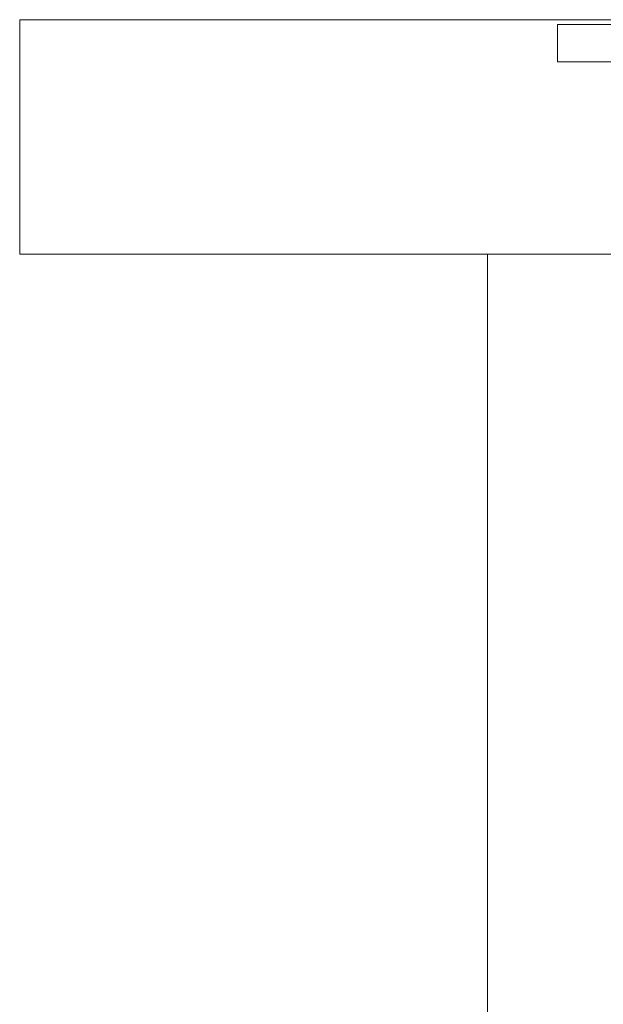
# Model space of a CAD drawing. Header units: millimetres. Extents: x -521669 to 178656, y -69521 to 433382.
# Tile 29 of 256: x -499913 to -499888, y 411094 to 411136. Entities that reach past the tile are written whole.
import ezdxf

# ---------------------------------------------------------------- set-up
doc = ezdxf.new("R2010")
doc.units = ezdxf.units.MM
doc.layers.add('PDF5_Geometry', color=7, linetype='Continuous', true_color=0xaaaaaa)

# ---------------------------------------------------------------- blocks, each defined once
blk = doc.blocks.new('ftfyjjj')
at = {"layer": 'PDF5_Geometry', "color": 3, "lineweight": 18, "true_color": 0x00ff00}
for points in [[(25703.235, 8186.912), (26253.265, 8186.912)], [(25703.235, 8186.912), (25703.235, 8176.892)], [(25703.235, 8176.892), (26253.265, 8176.892)], [(26233.262, 8176.892), (25723.238, 8176.892)], [(25723.238, 8143.448), (25723.238, 8176.892)]]:
    blk.add_lwpolyline(points, close=True, dxfattribs=at)
for points in [[(25730.258, 8186.7), (25726.237, 8186.7), (25726.237, 8186.665), (25726.237, 8186.594), (25726.237, 8186.488), (25726.237, 8186.312), (25726.237, 8186.1), (25726.237, 8185.924), (25726.237, 8185.712), (25726.237, 8185.5), (25726.237, 8185.324), (25726.237, 8185.218), (25726.237, 8185.148), (25726.237, 8185.112), (25730.258, 8185.112)], [(25726.237, 8186.7), (25726.237, 8186.665), (25726.237, 8186.594), (25726.237, 8186.488), (25726.237, 8186.312), (25726.237, 8186.1), (25726.237, 8185.924), (25726.237, 8185.712), (25726.237, 8185.5), (25726.237, 8185.324), (25726.237, 8185.218), (25726.237, 8185.148), (25726.237, 8185.112)], [(25730.258, 8186.7), (25726.237, 8186.7), (25726.237, 8186.665), (25726.237, 8186.594), (25726.237, 8186.488), (25726.237, 8186.312), (25726.237, 8186.1), (25726.237, 8185.924), (25726.237, 8185.712), (25726.237, 8185.5), (25726.237, 8185.324), (25726.237, 8185.218), (25726.237, 8185.148), (25726.237, 8185.112), (25726.237, 8185.148), (25726.237, 8185.218), (25726.237, 8185.324), (25726.237, 8185.5), (25726.237, 8185.712), (25726.237, 8185.924), (25726.237, 8186.1), (25726.237, 8186.312), (25726.237, 8186.488), (25726.237, 8186.594), (25726.237, 8186.665), (25726.237, 8186.7), (25730.258, 8186.7)], [(25726.237, 8185.112), (25726.237, 8185.148), (25726.237, 8185.218), (25726.237, 8185.324), (25726.237, 8185.5), (25726.237, 8185.712), (25726.237, 8185.924), (25726.237, 8186.1), (25726.237, 8186.312), (25726.237, 8186.488), (25726.237, 8186.594), (25726.237, 8186.665), (25726.237, 8186.7)], [(25726.237, 8186.7), (25726.237, 8186.665), (25726.237, 8186.594), (25726.237, 8186.488), (25726.237, 8186.312), (25726.237, 8186.1), (25726.237, 8185.924), (25726.237, 8185.712), (25726.237, 8185.5), (25726.237, 8185.324), (25726.237, 8185.218), (25726.237, 8185.148), (25726.237, 8185.112)], [(25730.258, 8186.7), (25726.237, 8186.7)], [(25726.237, 8185.112), (25726.237, 8185.148), (25726.237, 8185.218), (25726.237, 8185.324), (25726.237, 8185.5), (25726.237, 8185.712), (25726.237, 8185.924), (25726.237, 8186.1), (25726.237, 8186.312), (25726.237, 8186.488), (25726.237, 8186.594), (25726.237, 8186.665), (25726.237, 8186.7)], [(25726.237, 8186.7), (25726.237, 8186.665), (25726.237, 8186.594), (25726.237, 8186.488), (25726.237, 8186.312), (25726.237, 8186.1), (25726.237, 8185.924), (25726.237, 8185.712), (25726.237, 8185.5), (25726.237, 8185.324), (25726.237, 8185.218), (25726.237, 8185.148), (25726.237, 8185.112)], [(25730.258, 8186.7), (25726.237, 8186.7)], [(25726.237, 8185.112), (25726.237, 8185.148), (25726.237, 8185.218), (25726.237, 8185.324), (25726.237, 8185.5), (25726.237, 8185.712), (25726.237, 8185.924), (25726.237, 8186.1), (25726.237, 8186.312), (25726.237, 8186.488), (25726.237, 8186.594), (25726.237, 8186.665), (25726.237, 8186.7)], [(25726.237, 8186.7), (25726.237, 8186.665), (25726.237, 8186.594), (25726.237, 8186.488), (25726.237, 8186.312), (25726.237, 8186.1), (25726.237, 8185.924), (25726.237, 8185.712), (25726.237, 8185.5), (25726.237, 8185.324), (25726.237, 8185.218), (25726.237, 8185.148), (25726.237, 8185.112)], [(25730.258, 8186.7), (25726.237, 8186.7)], [(25726.237, 8185.112), (25726.237, 8185.148), (25726.237, 8185.218), (25726.237, 8185.324), (25726.237, 8185.5), (25726.237, 8185.712), (25726.237, 8185.924), (25726.237, 8186.1), (25726.237, 8186.312), (25726.237, 8186.488), (25726.237, 8186.594), (25726.237, 8186.665), (25726.237, 8186.7)], [(25726.237, 8186.7), (25726.237, 8186.665), (25726.237, 8186.594), (25726.237, 8186.488), (25726.237, 8186.312), (25726.237, 8186.1), (25726.237, 8185.924), (25726.237, 8185.712), (25726.237, 8185.5), (25726.237, 8185.324), (25726.237, 8185.218), (25726.237, 8185.148), (25726.237, 8185.112)], [(25730.258, 8186.7), (25726.237, 8186.7)], [(25726.237, 8185.112), (25726.237, 8185.148), (25726.237, 8185.218), (25726.237, 8185.324), (25726.237, 8185.5), (25726.237, 8185.712), (25726.237, 8185.924), (25726.237, 8186.1), (25726.237, 8186.312), (25726.237, 8186.488), (25726.237, 8186.594), (25726.237, 8186.665), (25726.237, 8186.7)], [(25726.237, 8186.7), (25726.237, 8186.665), (25726.237, 8186.594), (25726.237, 8186.488), (25726.237, 8186.312), (25726.237, 8186.1), (25726.237, 8185.924), (25726.237, 8185.712), (25726.237, 8185.5), (25726.237, 8185.324), (25726.237, 8185.218), (25726.237, 8185.148), (25726.237, 8185.112)], [(25730.258, 8186.7), (25726.237, 8186.7)], [(25726.237, 8185.112), (25726.237, 8185.148), (25726.237, 8185.218), (25726.237, 8185.324), (25726.237, 8185.5), (25726.237, 8185.712), (25726.237, 8185.924), (25726.237, 8186.1), (25726.237, 8186.312), (25726.237, 8186.488), (25726.237, 8186.594), (25726.237, 8186.665), (25726.237, 8186.7)], [(25726.237, 8186.7), (25726.237, 8186.665), (25726.237, 8186.594), (25726.237, 8186.488), (25726.237, 8186.312), (25726.237, 8186.1), (25726.237, 8185.924), (25726.237, 8185.712), (25726.237, 8185.5), (25726.237, 8185.324), (25726.237, 8185.218), (25726.237, 8185.148), (25726.237, 8185.112)], [(25730.258, 8186.7), (25726.237, 8186.7)], [(25726.237, 8185.112), (25726.237, 8185.148), (25726.237, 8185.218), (25726.237, 8185.324), (25726.237, 8185.5), (25726.237, 8185.712), (25726.237, 8185.924), (25726.237, 8186.1), (25726.237, 8186.312), (25726.237, 8186.488), (25726.237, 8186.594), (25726.237, 8186.665), (25726.237, 8186.7)], [(25726.237, 8186.7), (25726.237, 8186.665), (25726.237, 8186.594), (25726.237, 8186.488), (25726.237, 8186.312), (25726.237, 8186.1), (25726.237, 8185.924), (25726.237, 8185.712), (25726.237, 8185.5), (25726.237, 8185.324), (25726.237, 8185.218), (25726.237, 8185.148), (25726.237, 8185.112)], [(25730.258, 8186.7), (25726.237, 8186.7)], [(25726.237, 8185.112), (25726.237, 8185.148), (25726.237, 8185.218), (25726.237, 8185.324), (25726.237, 8185.5), (25726.237, 8185.712), (25726.237, 8185.924), (25726.237, 8186.1), (25726.237, 8186.312), (25726.237, 8186.488), (25726.237, 8186.594), (25726.237, 8186.665), (25726.237, 8186.7)], [(25726.237, 8186.7), (25726.237, 8186.665), (25726.237, 8186.594), (25726.237, 8186.488), (25726.237, 8186.312), (25726.237, 8186.1), (25726.237, 8185.924), (25726.237, 8185.712), (25726.237, 8185.5), (25726.237, 8185.324), (25726.237, 8185.218), (25726.237, 8185.148), (25726.237, 8185.112)], [(25730.258, 8186.7), (25726.237, 8186.7)], [(25726.237, 8185.112), (25726.237, 8185.148), (25726.237, 8185.218), (25726.237, 8185.324), (25726.237, 8185.5), (25726.237, 8185.712), (25726.237, 8185.924), (25726.237, 8186.1), (25726.237, 8186.312), (25726.237, 8186.488), (25726.237, 8186.594), (25726.237, 8186.665), (25726.237, 8186.7)], [(25726.237, 8186.7), (25726.237, 8186.665), (25726.237, 8186.594), (25726.237, 8186.488), (25726.237, 8186.312), (25726.237, 8186.1), (25726.237, 8185.924), (25726.237, 8185.712), (25726.237, 8185.5), (25726.237, 8185.324), (25726.237, 8185.218), (25726.237, 8185.148), (25726.237, 8185.112)], [(25730.258, 8186.7), (25726.237, 8186.7)], [(25726.237, 8185.112), (25726.237, 8185.148), (25726.237, 8185.218), (25726.237, 8185.324), (25726.237, 8185.5), (25726.237, 8185.712), (25726.237, 8185.924), (25726.237, 8186.1), (25726.237, 8186.312), (25726.237, 8186.488), (25726.237, 8186.594), (25726.237, 8186.665), (25726.237, 8186.7)], [(25726.237, 8186.7), (25726.237, 8186.665), (25726.237, 8186.594), (25726.237, 8186.488), (25726.237, 8186.312), (25726.237, 8186.1), (25726.237, 8185.924), (25726.237, 8185.712), (25726.237, 8185.5), (25726.237, 8185.324), (25726.237, 8185.218), (25726.237, 8185.148), (25726.237, 8185.112)], [(25730.258, 8186.7), (25726.237, 8186.7)], [(25726.237, 8185.112), (25726.237, 8185.148), (25726.237, 8185.218), (25726.237, 8185.324), (25726.237, 8185.5), (25726.237, 8185.712), (25726.237, 8185.924), (25726.237, 8186.1), (25726.237, 8186.312), (25726.237, 8186.488), (25726.237, 8186.594), (25726.237, 8186.665), (25726.237, 8186.7)], [(25726.237, 8186.7), (25726.237, 8186.665), (25726.237, 8186.594), (25726.237, 8186.488), (25726.237, 8186.312), (25726.237, 8186.1), (25726.237, 8185.924), (25726.237, 8185.712), (25726.237, 8185.5), (25726.237, 8185.324), (25726.237, 8185.218), (25726.237, 8185.148), (25726.237, 8185.112)], [(25730.258, 8186.7), (25726.237, 8186.7)], [(25726.237, 8185.112), (25726.237, 8185.148), (25726.237, 8185.218), (25726.237, 8185.324), (25726.237, 8185.5), (25726.237, 8185.712), (25726.237, 8185.924), (25726.237, 8186.1), (25726.237, 8186.312), (25726.237, 8186.488), (25726.237, 8186.594), (25726.237, 8186.665), (25726.237, 8186.7)], [(25726.237, 8186.7), (25726.237, 8186.665), (25726.237, 8186.594), (25726.237, 8186.488), (25726.237, 8186.312), (25726.237, 8186.1), (25726.237, 8185.924), (25726.237, 8185.712), (25726.237, 8185.5), (25726.237, 8185.324), (25726.237, 8185.218), (25726.237, 8185.148), (25726.237, 8185.112)], [(25730.258, 8186.7), (25726.237, 8186.7)], [(25726.237, 8185.112), (25726.237, 8185.148), (25726.237, 8185.218), (25726.237, 8185.324), (25726.237, 8185.5), (25726.237, 8185.712), (25726.237, 8185.924), (25726.237, 8186.1), (25726.237, 8186.312), (25726.237, 8186.488), (25726.237, 8186.594), (25726.237, 8186.665), (25726.237, 8186.7)], [(25726.237, 8186.7), (25726.237, 8186.665), (25726.237, 8186.594), (25726.237, 8186.488), (25726.237, 8186.312), (25726.237, 8186.1), (25726.237, 8185.924), (25726.237, 8185.712), (25726.237, 8185.5), (25726.237, 8185.324), (25726.237, 8185.218), (25726.237, 8185.148), (25726.237, 8185.112)], [(25730.258, 8186.7), (25726.237, 8186.7)], [(25726.237, 8185.112), (25726.237, 8185.148), (25726.237, 8185.218), (25726.237, 8185.324), (25726.237, 8185.5), (25726.237, 8185.712), (25726.237, 8185.924), (25726.237, 8186.1), (25726.237, 8186.312), (25726.237, 8186.488), (25726.237, 8186.594), (25726.237, 8186.665), (25726.237, 8186.7)], [(25726.237, 8186.7), (25726.237, 8186.665), (25726.237, 8186.594), (25726.237, 8186.488), (25726.237, 8186.312), (25726.237, 8186.1), (25726.237, 8185.924), (25726.237, 8185.712), (25726.237, 8185.5), (25726.237, 8185.324), (25726.237, 8185.218), (25726.237, 8185.148), (25726.237, 8185.112)], [(25730.258, 8186.7), (25726.237, 8186.7)], [(25726.237, 8185.112), (25726.237, 8185.148), (25726.237, 8185.218), (25726.237, 8185.324), (25726.237, 8185.5), (25726.237, 8185.712), (25726.237, 8185.924), (25726.237, 8186.1), (25726.237, 8186.312), (25726.237, 8186.488), (25726.237, 8186.594), (25726.237, 8186.665), (25726.237, 8186.7)], [(25726.237, 8186.7), (25726.237, 8186.665), (25726.237, 8186.594), (25726.237, 8186.488), (25726.237, 8186.312), (25726.237, 8186.1), (25726.237, 8185.924), (25726.237, 8185.712), (25726.237, 8185.5), (25726.237, 8185.324), (25726.237, 8185.218), (25726.237, 8185.148), (25726.237, 8185.112)], [(25730.258, 8186.7), (25726.237, 8186.7)], [(25726.237, 8185.112), (25726.237, 8185.148), (25726.237, 8185.218), (25726.237, 8185.324), (25726.237, 8185.5), (25726.237, 8185.712), (25726.237, 8185.924), (25726.237, 8186.1), (25726.237, 8186.312), (25726.237, 8186.488), (25726.237, 8186.594), (25726.237, 8186.665), (25726.237, 8186.7)], [(25726.237, 8186.7), (25726.237, 8186.665), (25726.237, 8186.594), (25726.237, 8186.488), (25726.237, 8186.312), (25726.237, 8186.1), (25726.237, 8185.924), (25726.237, 8185.712), (25726.237, 8185.5), (25726.237, 8185.324), (25726.237, 8185.218), (25726.237, 8185.148), (25726.237, 8185.112)], [(25730.258, 8186.7), (25726.237, 8186.7)], [(25726.237, 8185.112), (25726.237, 8185.148), (25726.237, 8185.218), (25726.237, 8185.324), (25726.237, 8185.5), (25726.237, 8185.712), (25726.237, 8185.924), (25726.237, 8186.1), (25726.237, 8186.312), (25726.237, 8186.488), (25726.237, 8186.594), (25726.237, 8186.665), (25726.237, 8186.7)], [(25726.237, 8186.7), (25726.237, 8186.665), (25726.237, 8186.594), (25726.237, 8186.488), (25726.237, 8186.312), (25726.237, 8186.1), (25726.237, 8185.924), (25726.237, 8185.712), (25726.237, 8185.5), (25726.237, 8185.324), (25726.237, 8185.218), (25726.237, 8185.148), (25726.237, 8185.112)], [(25730.258, 8186.7), (25726.237, 8186.7)], [(25726.237, 8185.112), (25726.237, 8185.148), (25726.237, 8185.218), (25726.237, 8185.324), (25726.237, 8185.5), (25726.237, 8185.712), (25726.237, 8185.924), (25726.237, 8186.1), (25726.237, 8186.312), (25726.237, 8186.488), (25726.237, 8186.594), (25726.237, 8186.665), (25726.237, 8186.7)], [(25726.237, 8186.7), (25726.237, 8186.665), (25726.237, 8186.594), (25726.237, 8186.488), (25726.237, 8186.312), (25726.237, 8186.1), (25726.237, 8185.924), (25726.237, 8185.712), (25726.237, 8185.5), (25726.237, 8185.324), (25726.237, 8185.218), (25726.237, 8185.148), (25726.237, 8185.112)], [(25730.258, 8186.7), (25726.237, 8186.7)], [(25726.237, 8185.112), (25726.237, 8185.148), (25726.237, 8185.218), (25726.237, 8185.324), (25726.237, 8185.5), (25726.237, 8185.712), (25726.237, 8185.924), (25726.237, 8186.1), (25726.237, 8186.312), (25726.237, 8186.488), (25726.237, 8186.594), (25726.237, 8186.665), (25726.237, 8186.7)], [(25726.237, 8186.7), (25726.237, 8186.665), (25726.237, 8186.594), (25726.237, 8186.488), (25726.237, 8186.312), (25726.237, 8186.1), (25726.237, 8185.924), (25726.237, 8185.712), (25726.237, 8185.5), (25726.237, 8185.324), (25726.237, 8185.218), (25726.237, 8185.148), (25726.237, 8185.112)], [(25730.258, 8186.7), (25726.237, 8186.7)], [(25726.237, 8185.112), (25726.237, 8185.148), (25726.237, 8185.218), (25726.237, 8185.324), (25726.237, 8185.5), (25726.237, 8185.712), (25726.237, 8185.924), (25726.237, 8186.1), (25726.237, 8186.312), (25726.237, 8186.488), (25726.237, 8186.594), (25726.237, 8186.665), (25726.237, 8186.7)], [(25726.237, 8186.7), (25726.237, 8186.665), (25726.237, 8186.594), (25726.237, 8186.488), (25726.237, 8186.312), (25726.237, 8186.1), (25726.237, 8185.924), (25726.237, 8185.712), (25726.237, 8185.5), (25726.237, 8185.324), (25726.237, 8185.218), (25726.237, 8185.148), (25726.237, 8185.112)], [(25730.258, 8186.7), (25726.237, 8186.7)], [(25726.237, 8185.112), (25726.237, 8185.148), (25726.237, 8185.218), (25726.237, 8185.324), (25726.237, 8185.5), (25726.237, 8185.712), (25726.237, 8185.924), (25726.237, 8186.1), (25726.237, 8186.312), (25726.237, 8186.488), (25726.237, 8186.594), (25726.237, 8186.665), (25726.237, 8186.7)], [(25726.237, 8186.7), (25726.237, 8186.665), (25726.237, 8186.594), (25726.237, 8186.488), (25726.237, 8186.312), (25726.237, 8186.1), (25726.237, 8185.924), (25726.237, 8185.712), (25726.237, 8185.5), (25726.237, 8185.324), (25726.237, 8185.218), (25726.237, 8185.148), (25726.237, 8185.112)], [(25730.258, 8186.7), (25726.237, 8186.7)], [(25726.237, 8185.112), (25726.237, 8185.148), (25726.237, 8185.218), (25726.237, 8185.324), (25726.237, 8185.5), (25726.237, 8185.712), (25726.237, 8185.924), (25726.237, 8186.1), (25726.237, 8186.312), (25726.237, 8186.488), (25726.237, 8186.594), (25726.237, 8186.665), (25726.237, 8186.7)], [(25726.237, 8186.7), (25726.237, 8186.665), (25726.237, 8186.594), (25726.237, 8186.488), (25726.237, 8186.312), (25726.237, 8186.1), (25726.237, 8185.924), (25726.237, 8185.712), (25726.237, 8185.5), (25726.237, 8185.324), (25726.237, 8185.218), (25726.237, 8185.148), (25726.237, 8185.112)], [(25730.258, 8186.7), (25726.237, 8186.7)], [(25726.237, 8185.112), (25726.237, 8185.148), (25726.237, 8185.218), (25726.237, 8185.324), (25726.237, 8185.5), (25726.237, 8185.712), (25726.237, 8185.924), (25726.237, 8186.1), (25726.237, 8186.312), (25726.237, 8186.488), (25726.237, 8186.594), (25726.237, 8186.665), (25726.237, 8186.7)], [(25726.237, 8186.7), (25726.237, 8186.665), (25726.237, 8186.594), (25726.237, 8186.488), (25726.237, 8186.312), (25726.237, 8186.1), (25726.237, 8185.924), (25726.237, 8185.712), (25726.237, 8185.5), (25726.237, 8185.324), (25726.237, 8185.218), (25726.237, 8185.148), (25726.237, 8185.112)], [(25730.258, 8186.7), (25726.237, 8186.7)], [(25726.237, 8185.112), (25726.237, 8185.148), (25726.237, 8185.218), (25726.237, 8185.324), (25726.237, 8185.5), (25726.237, 8185.712), (25726.237, 8185.924), (25726.237, 8186.1), (25726.237, 8186.312), (25726.237, 8186.488), (25726.237, 8186.594), (25726.237, 8186.665), (25726.237, 8186.7)], [(25726.237, 8186.7), (25726.237, 8186.665), (25726.237, 8186.594), (25726.237, 8186.488), (25726.237, 8186.312), (25726.237, 8186.1), (25726.237, 8185.924), (25726.237, 8185.712), (25726.237, 8185.5), (25726.237, 8185.324), (25726.237, 8185.218), (25726.237, 8185.148), (25726.237, 8185.112)], [(25730.258, 8186.7), (25726.237, 8186.7)], [(25726.237, 8185.112), (25726.237, 8185.148), (25726.237, 8185.218), (25726.237, 8185.324), (25726.237, 8185.5), (25726.237, 8185.712), (25726.237, 8185.924), (25726.237, 8186.1), (25726.237, 8186.312), (25726.237, 8186.488), (25726.237, 8186.594), (25726.237, 8186.665), (25726.237, 8186.7)], [(25726.237, 8186.7), (25726.237, 8186.665), (25726.237, 8186.594), (25726.237, 8186.488), (25726.237, 8186.312), (25726.237, 8186.1), (25726.237, 8185.924), (25726.237, 8185.712), (25726.237, 8185.5), (25726.237, 8185.324), (25726.237, 8185.218), (25726.237, 8185.148), (25726.237, 8185.112)], [(25730.258, 8186.7), (25726.237, 8186.7)], [(25726.237, 8185.112), (25726.237, 8185.148), (25726.237, 8185.218), (25726.237, 8185.324), (25726.237, 8185.5), (25726.237, 8185.712), (25726.237, 8185.924), (25726.237, 8186.1), (25726.237, 8186.312), (25726.237, 8186.488), (25726.237, 8186.594), (25726.237, 8186.665), (25726.237, 8186.7)], [(25726.237, 8186.7), (25726.237, 8186.665), (25726.237, 8186.594), (25726.237, 8186.488), (25726.237, 8186.312), (25726.237, 8186.1), (25726.237, 8185.924), (25726.237, 8185.712), (25726.237, 8185.5), (25726.237, 8185.324), (25726.237, 8185.218), (25726.237, 8185.148), (25726.237, 8185.112)], [(25730.258, 8186.7), (25726.237, 8186.7)], [(25726.237, 8185.112), (25726.237, 8185.148), (25726.237, 8185.218), (25726.237, 8185.324), (25726.237, 8185.5), (25726.237, 8185.712), (25726.237, 8185.924), (25726.237, 8186.1), (25726.237, 8186.312), (25726.237, 8186.488), (25726.237, 8186.594), (25726.237, 8186.665), (25726.237, 8186.7)], [(25726.237, 8186.7), (25726.237, 8186.665), (25726.237, 8186.594), (25726.237, 8186.488), (25726.237, 8186.312), (25726.237, 8186.1), (25726.237, 8185.924), (25726.237, 8185.712), (25726.237, 8185.5), (25726.237, 8185.324), (25726.237, 8185.218), (25726.237, 8185.148), (25726.237, 8185.112)], [(25730.258, 8186.7), (25726.237, 8186.7)], [(25726.237, 8185.112), (25726.237, 8185.148), (25726.237, 8185.218), (25726.237, 8185.324), (25726.237, 8185.5), (25726.237, 8185.712), (25726.237, 8185.924), (25726.237, 8186.1), (25726.237, 8186.312), (25726.237, 8186.488), (25726.237, 8186.594), (25726.237, 8186.665), (25726.237, 8186.7)], [(25726.237, 8186.7), (25726.237, 8186.665), (25726.237, 8186.594), (25726.237, 8186.488), (25726.237, 8186.312), (25726.237, 8186.1), (25726.237, 8185.924), (25726.237, 8185.712), (25726.237, 8185.5), (25726.237, 8185.324), (25726.237, 8185.218), (25726.237, 8185.148), (25726.237, 8185.112)], [(25730.258, 8186.7), (25726.237, 8186.7)], [(25726.237, 8185.112), (25726.237, 8185.148), (25726.237, 8185.218), (25726.237, 8185.324), (25726.237, 8185.5), (25726.237, 8185.712), (25726.237, 8185.924), (25726.237, 8186.1), (25726.237, 8186.312), (25726.237, 8186.488), (25726.237, 8186.594), (25726.237, 8186.665), (25726.237, 8186.7)], [(25726.237, 8186.7), (25726.237, 8186.665), (25726.237, 8186.594), (25726.237, 8186.488), (25726.237, 8186.312), (25726.237, 8186.1), (25726.237, 8185.924), (25726.237, 8185.712), (25726.237, 8185.5), (25726.237, 8185.324), (25726.237, 8185.218), (25726.237, 8185.148), (25726.237, 8185.112)], [(25730.258, 8186.7), (25726.237, 8186.7)], [(25726.237, 8185.112), (25726.237, 8185.148), (25726.237, 8185.218), (25726.237, 8185.324), (25726.237, 8185.5), (25726.237, 8185.712), (25726.237, 8185.924), (25726.237, 8186.1), (25726.237, 8186.312), (25726.237, 8186.488), (25726.237, 8186.594), (25726.237, 8186.665), (25726.237, 8186.7)], [(25726.237, 8186.7), (25726.237, 8186.665), (25726.237, 8186.594), (25726.237, 8186.488), (25726.237, 8186.312), (25726.237, 8186.1), (25726.237, 8185.924), (25726.237, 8185.712), (25726.237, 8185.5), (25726.237, 8185.324), (25726.237, 8185.218), (25726.237, 8185.148), (25726.237, 8185.112)], [(25730.258, 8186.7), (25726.237, 8186.7)], [(25726.237, 8185.112), (25726.237, 8185.148), (25726.237, 8185.218), (25726.237, 8185.324), (25726.237, 8185.5), (25726.237, 8185.712), (25726.237, 8185.924), (25726.237, 8186.1), (25726.237, 8186.312), (25726.237, 8186.488), (25726.237, 8186.594), (25726.237, 8186.665), (25726.237, 8186.7)], [(25726.237, 8186.7), (25726.237, 8186.665), (25726.237, 8186.594), (25726.237, 8186.488), (25726.237, 8186.312), (25726.237, 8186.1), (25726.237, 8185.924), (25726.237, 8185.712), (25726.237, 8185.5), (25726.237, 8185.324), (25726.237, 8185.218), (25726.237, 8185.148), (25726.237, 8185.112)], [(25730.258, 8186.7), (25726.237, 8186.7)], [(25726.237, 8185.112), (25726.237, 8185.148), (25726.237, 8185.218), (25726.237, 8185.324), (25726.237, 8185.5), (25726.237, 8185.712), (25726.237, 8185.924), (25726.237, 8186.1), (25726.237, 8186.312), (25726.237, 8186.488), (25726.237, 8186.594), (25726.237, 8186.665), (25726.237, 8186.7)], [(25726.237, 8186.7), (25726.237, 8186.665), (25726.237, 8186.594), (25726.237, 8186.488), (25726.237, 8186.312), (25726.237, 8186.1), (25726.237, 8185.924), (25726.237, 8185.712), (25726.237, 8185.5), (25726.237, 8185.324), (25726.237, 8185.218), (25726.237, 8185.148), (25726.237, 8185.112)], [(25726.237, 8185.112), (25730.258, 8185.112)], [(25726.237, 8185.112), (25730.258, 8185.112)], [(25726.237, 8185.112), (25730.258, 8185.112)], [(25726.237, 8185.112), (25730.258, 8185.112)], [(25726.237, 8185.112), (25730.258, 8185.112)], [(25726.237, 8185.112), (25730.258, 8185.112)], [(25726.237, 8185.112), (25730.258, 8185.112)], [(25726.237, 8185.112), (25730.258, 8185.112)], [(25726.237, 8185.112), (25730.258, 8185.112)], [(25726.237, 8185.112), (25730.258, 8185.112)], [(25726.237, 8185.112), (25730.258, 8185.112)], [(25726.237, 8185.112), (25730.258, 8185.112)], [(25726.237, 8185.112), (25730.258, 8185.112)], [(25726.237, 8185.112), (25730.258, 8185.112)], [(25726.237, 8185.112), (25730.258, 8185.112)], [(25726.237, 8185.112), (25730.258, 8185.112)], [(25726.237, 8185.112), (25730.258, 8185.112)], [(25726.237, 8185.112), (25730.258, 8185.112)], [(25726.237, 8185.112), (25730.258, 8185.112)], [(25726.237, 8185.112), (25730.258, 8185.112)], [(25726.237, 8185.112), (25730.258, 8185.112)], [(25726.237, 8185.112), (25730.258, 8185.112)], [(25726.237, 8185.112), (25730.258, 8185.112)], [(25726.237, 8185.112), (25730.258, 8185.112)], [(25726.237, 8185.112), (25730.258, 8185.112)], [(25726.237, 8185.112), (25730.258, 8185.112)], [(25726.237, 8185.112), (25730.258, 8185.112)], [(25726.237, 8185.112), (25730.258, 8185.112)], [(25726.237, 8185.112), (25730.258, 8185.112)], [(25726.237, 8185.112), (25730.258, 8185.112)], [(25726.237, 8185.112), (25730.258, 8185.112)], [(25726.237, 8185.112), (25730.258, 8185.112)], [(25726.237, 8185.112), (25730.258, 8185.112)]]:
    blk.add_lwpolyline(points, dxfattribs=at)

msp = doc.modelspace()

# ---------------------------------------------------------------- block references
msp.add_blockref('ftfyjjj', (-525616.356126, 402948.950929))

doc.saveas('drawing.dxf')
